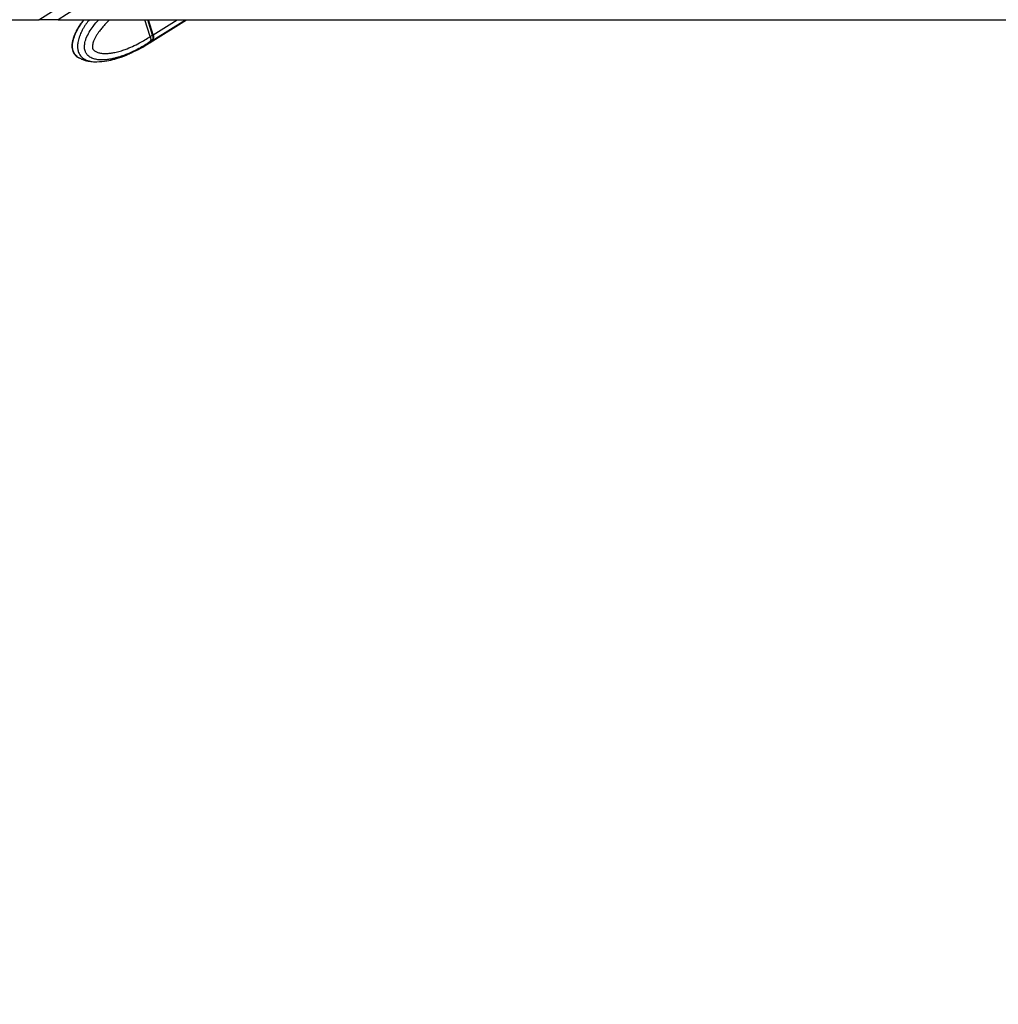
# Model space of a CAD drawing. Header units: millimetres. Extents: x 20 to 26059, y 28 to 17777.
# Tile 37 of 90: x 10004 to 10827, y 5940 to 6769. Entities that reach past the tile are written whole.
import ezdxf

# ---------------------------------------------------------------- set-up
doc = ezdxf.new("R2010")
doc.units = ezdxf.units.MM
doc.header["$LTSCALE"] = 2
doc.layers.add('COMPONENT_GEOMETRY', color=7, linetype='Continuous')
doc.styles.add('SLDTEXTSTYLE0', font='TXT', dxfattribs={"width": 0.75})
doc.dimstyles.new('SLDDIMSTYLE0', dxfattribs={"dimtxt": 150, "dimasz": 6.604, "dimexe": 0, "dimexo": 0.0625, "dimgap": 37.5, "dimtad": 0, "dimtih": 1, "dimtoh": 1, "dimdec": 0, "dimrnd": 1e-09, "dimzin": 12, "dimdsep": 46, "dimtxsty": 'SLDTEXTSTYLE0', "dimsah": 1, "dimcen": 0.09, "dimadec": 0, "dimazin": 3, "dimtfac": 1, "dimtdec": 0, "dimtofl": 0, "dimtmove": 0, "dimatfit": 3, "dimfxl": 1, "dimfrac": 2, "dimtolj": 1, "dimtzin": 12, "dimarcsym": 0})

# ---------------------------------------------------------------- blocks, each defined once
blk = doc.blocks.new('_D_3')
at = {"layer": 'COMPONENT_GEOMETRY', "color": 7}
for p, q in [((14292.54, 6769.07), (14292.54, 4771.58)), ((13992.43, 4741.11), (13946.73, 4741.11)), ((13946.73, 4741.11), (13946.73, 4502.98)), ((14592.64, 4741.11), (14638.35, 4741.11)), ((14638.35, 4741.11), (14638.35, 4502.98)), ((13946.73, 4502.98), (13992.43, 4502.98)), ((14638.35, 4502.98), (14592.64, 4502.98)), ((14292.54, 2281.06), (14292.54, 4278.55)), ((9299, 2281.06), (14298.89, 2281.06))]:
    blk.add_line(p, q, dxfattribs=at)
for points in [[(14292.54, 6769.07), (14291.52, 6762.46), (14293.55, 6762.46)], [(14292.54, 2281.06), (14293.55, 2287.67), (14291.52, 2287.67)]]:
    blk.add_solid(points, dxfattribs=at)
at = {"layer": 'COMPONENT_GEOMETRY', "color": 7, "char_height": 150, "attachment_point": 1, "style": 'SLDTEXTSTYLE0'}
for s, insert in [('7\'4.35"', (13992.43, 4696.34)), ('2244mm', (13883.37, 4471.91))]:
    blk.add_mtext(s, dxfattribs=dict(at, insert=insert))

msp = doc.modelspace()

# ---------------------------------------------------------------- linework, layer by layer
at = {"color": 8, "linetype": 'Continuous', "lineweight": 25}
for p, q in [((10019.57, 6769.07), (10069.65, 6800.55)), ((10115.51, 6756.1), (10111.45, 6769.07)), ((10115.66, 6751.94), (10143.06, 6769.07)), ((10116.06, 6756.45), (10136.25, 6769.07))]:
    msp.add_line(p, q, dxfattribs=at)
at = {"color": 7, "linetype": 'Continuous', "lineweight": 25}
for p, q in [((9345.79, 6769.07), (10019.57, 6769.07)), ((10035.96, 6769.07), (12489.23, 6769.07)), ((10113.48, 6754.84), (10109.02, 6769.07)), ((10115.66, 6756.28), (10111.66, 6769.07)), ((10116.06, 6756.45), (10112.11, 6769.07)), ((10113.28, 6749.81), (10144.09, 6769.07)), ((10113.48, 6754.83), (10115.51, 6756.1)), ((10110.7, 6748.19), (10112.81, 6749.51)), ((10113.19, 6750.4), (10113.06, 6750.31)), ((10115.13, 6751.61), (10113.19, 6750.4)), ((10113.48, 6754.84), (10113.48, 6754.83)), ((10095.42, 6740.13), (10094.35, 6739.77)), ((10102.37, 6743.49), (10098.34, 6741.55)), ((10053.78, 6736.8), (10053.49, 6736.97))]:
    msp.add_line(p, q, dxfattribs=at)
at = {"color": 7, "linetype": 'Continuous', "lineweight": 25, "flags": 128}
for points in [[(10115.66, 6756.28), (10115.66, 6756.27), (10115.66, 6756.24), (10115.63, 6756.19), (10115.58, 6756.15), (10115.51, 6756.1)], [(10113.04, 6749.66), (10114.12, 6750.4), (10115.66, 6751.94)]]:
    msp.add_lwpolyline(points, dxfattribs=at)
at = {"color": 7, "linetype": 'Continuous', "lineweight": 25}
msp.add_arc((10111.47, 6754.59), 4.96, 327.68813, 21.99579, dxfattribs=at)
at = {"color": 8, "linetype": 'Continuous', "lineweight": 25}
msp.add_arc((10105.7, 6756.14), 9.39, 302.17479, 321.63836, dxfattribs=at)
at = {"color": 7, "linetype": 'Continuous', "lineweight": 25}
for centre, major_axis, ratio, start_param, end_param in [((10111.33, 6756.13), (-3.14, 5.11), 0.636067, 3.371675, 4.334225), ((10101.36, 6768.01), (-11.38, 18.54), 0.63517, 3.14674, 3.372042)]:
    msp.add_ellipse(centre, major_axis=major_axis, ratio=ratio, start_param=start_param, end_param=end_param, dxfattribs=at)
for points, knots in [([(11972.29, 7987.57), (11881.04, 7930.01), (11629.85, 7771.57), (11057.82, 7411.68), (10503.57, 7063.1), (10109.5, 6815.31), (10035.96, 6769.07)], [0, 0, 0, 0, 0.141601, 0.389772, 0.886116, 1, 1, 1, 1]), ([(10035.96, 6769.07), (10034.52, 6769.07), (10031.59, 6769.07), (10027.78, 6769.07), (10024.54, 6769.07), (10022.24, 6769.07), (10020.6, 6769.07), (10019.92, 6769.07), (10019.57, 6769.07)], [0, 0, 0, 0, 0.182678, 0.37073, 0.547577, 0.730043, 0.864194, 1, 1, 1, 1]), ([(10057.59, 6769.07), (10056.79, 6768.09), (10055.09, 6766.02), (10052.77, 6762.56), (10050.72, 6758.83), (10049.26, 6755.33), (10048.28, 6752.24), (10047.65, 6749.55), (10047.45, 6746.95), (10047.65, 6744.47), (10048.27, 6742.34), (10049.25, 6740.49), (10050.48, 6739.09), (10051.88, 6737.85), (10052.9, 6737.27), (10053.47, 6736.95)], [0, 0, 0, 0, 0.114503, 0.242499, 0.359753, 0.470138, 0.547735, 0.615055, 0.681366, 0.742746, 0.8005, 0.848187, 0.900749, 0.945066, 1, 1, 1, 1]), ([(10103.33, 6743.94), (10103.44, 6744), (10105.96, 6745.26), (10108.39, 6746.76), (10110.7, 6748.19)], [0, 0, 0, 0, 0.044946, 1, 1, 1, 1]), ([(10113.48, 6754.83), (10113.57, 6754.53), (10113.75, 6753.92), (10113.86, 6753.03), (10113.86, 6752.19), (10113.73, 6751.48), (10113.51, 6750.89), (10113.32, 6750.57), (10113.2, 6750.41), (10113.19, 6750.4)], [0, 0, 0, 0, 0.172712, 0.350434, 0.523145, 0.70086, 0.842072, 0.985971, 1, 1, 1, 1]), ([(10068.55, 6733.63), (10071.35, 6733.8), (10076.44, 6734.12), (10082.46, 6735.55), (10086.46, 6736.73), (10088.76, 6737.5), (10091.01, 6738.31), (10092.79, 6738.99), (10094.08, 6739.56), (10094.38, 6739.69)], [0, 0, 0, 0, 0.310175, 0.564611, 0.691473, 0.779285, 0.837105, 0.962815, 1, 1, 1, 1]), ([(10095.42, 6740.13), (10095.75, 6740.29), (10096.4, 6740.6), (10097.39, 6741.1), (10098.02, 6741.41), (10098.3, 6741.54), (10098.34, 6741.55)], [0, 0, 0, 0, 0.320917, 0.642385, 0.950378, 1, 1, 1, 1]), ([(10102.37, 6743.49), (10102.49, 6743.55), (10102.72, 6743.67), (10102.98, 6743.79), (10103.19, 6743.88), (10103.32, 6743.94), (10103.37, 6743.95), (10103.35, 6743.94), (10103.3, 6743.92), (10103.29, 6743.91)], [0, 0, 0, 0, 0.150344, 0.305273, 0.455551, 0.60979, 0.767878, 0.930043, 1, 1, 1, 1]), ([(10055.2, 6736.18), (10054.79, 6736.32), (10054.31, 6736.48), (10053.85, 6736.76), (10053.78, 6736.8)], [0, 0, 0, 0, 0.850945, 1, 1, 1, 1]), ([(10053.81, 6736.87), (10054.58, 6736.47), (10056.93, 6735.23), (10060.16, 6734.31), (10062.48, 6734.15), (10063.15, 6734.11)], [0, 0, 0, 0, 0.257886, 0.783569, 1, 1, 1, 1])]:
    msp.add_open_spline(points, degree=3, knots=knots, dxfattribs=at)
at = {"color": 8, "linetype": 'Continuous', "lineweight": 25}
for points, knots in [([(10053.49, 6736.97), (10053.11, 6737.18), (10052.17, 6737.69), (10051, 6738.71), (10049.99, 6739.92), (10049.31, 6741.01), (10048.75, 6742.26), (10048.33, 6743.65), (10048.08, 6745.23), (10048.01, 6746.89), (10048.14, 6748.85), (10048.5, 6751.06), (10049.43, 6754.53), (10051.17, 6758.78), (10054.07, 6763.91), (10056.32, 6767.33), (10057.74, 6769.01), (10057.79, 6769.07)], [0, 0, 0, 0, 0.043119, 0.106935, 0.143408, 0.180644, 0.212596, 0.25025, 0.289216, 0.32916, 0.370084, 0.431591, 0.494468, 0.64374, 0.797197, 0.993012, 1, 1, 1, 1]), ([(10062.04, 6769.07), (10061.59, 6768.48), (10060.64, 6767.23), (10059.24, 6765.2), (10057.83, 6763.01), (10056.52, 6760.73), (10055.09, 6757.94), (10054.01, 6755.39), (10053.21, 6752.91), (10052.72, 6751.06), (10052.41, 6749.27), (10052.23, 6747.43), (10052.21, 6745.93), (10052.38, 6744.27), (10052.66, 6742.83), (10053.17, 6741.32), (10053.85, 6739.95), (10054.6, 6738.87), (10055.58, 6737.74), (10056.57, 6736.88), (10057.82, 6736.04), (10059.04, 6735.38), (10060.52, 6734.78), (10062.03, 6734.33), (10063.74, 6733.96), (10065.65, 6733.72), (10067.32, 6733.62), (10068.29, 6733.64), (10068.56, 6733.65)], [0, 0, 0, 0, 0.045442, 0.097942, 0.150536, 0.202176, 0.253985, 0.33298, 0.359524, 0.398379, 0.437709, 0.457126, 0.496627, 0.516831, 0.545828, 0.575669, 0.604665, 0.63439, 0.655731, 0.699168, 0.721235, 0.759096, 0.79726, 0.836099, 0.875084, 0.927185, 0.979457, 1, 1, 1, 1]), ([(10113.06, 6750.31), (10113.06, 6750.31), (10111.58, 6749.33), (10108.57, 6747.43), (10103.46, 6744.51), (10097.71, 6741.62), (10091.89, 6739.21), (10086.61, 6737.44), (10082.32, 6736.32), (10078.44, 6735.6), (10074.88, 6735.21), (10071.22, 6735.17), (10068.2, 6735.52), (10065.91, 6736.1), (10064.26, 6736.7), (10062.56, 6737.6), (10061.12, 6738.73), (10060.06, 6739.94), (10059.35, 6741.03), (10058.78, 6742.28), (10058.37, 6743.67), (10058.13, 6745.25), (10058.1, 6746.91), (10058.29, 6748.87), (10058.77, 6751.08), (10059.94, 6754.55), (10062.12, 6758.8), (10065.68, 6763.93), (10068.44, 6767.34), (10070.15, 6769.02), (10070.21, 6769.07)], [0, 0, 0, 0, 0.000001, 0.059804, 0.119698, 0.200438, 0.281453, 0.339424, 0.397562, 0.439555, 0.48168, 0.52717, 0.573083, 0.592822, 0.612673, 0.636411, 0.660684, 0.674557, 0.68872, 0.700873, 0.715195, 0.730016, 0.74521, 0.760776, 0.784171, 0.808087, 0.864864, 0.923234, 0.997714, 1, 1, 1, 1]), ([(10079.26, 6769.07), (10078.66, 6768.5), (10077.26, 6767.17), (10075.13, 6764.92), (10072.86, 6762.34), (10070.93, 6759.88), (10069.33, 6757.59), (10068.02, 6755.5), (10066.8, 6753.29), (10065.86, 6751.2), (10065.2, 6749.26), (10064.86, 6747.84), (10064.73, 6746.68), (10064.73, 6745.93), (10064.82, 6745.28), (10064.96, 6744.79), (10065.19, 6744.3), (10065.5, 6743.84), (10066.1, 6743.18), (10067.01, 6742.5), (10068.21, 6741.88), (10069.46, 6741.42), (10071.37, 6740.92), (10073.99, 6740.61), (10077.25, 6740.63), (10080.47, 6740.96), (10084.06, 6741.6), (10088.07, 6742.62), (10093.05, 6744.25), (10098.57, 6746.5), (10104.09, 6749.23), (10109.06, 6752.02), (10112, 6753.9), (10113.48, 6754.84)], [0, 0, 0, 0, 0.029019, 0.068213, 0.107638, 0.147178, 0.173906, 0.200712, 0.227883, 0.255283, 0.273057, 0.291126, 0.299428, 0.307892, 0.313411, 0.319117, 0.323808, 0.330766, 0.337894, 0.355054, 0.372693, 0.389891, 0.407198, 0.451003, 0.495304, 0.537798, 0.580439, 0.640458, 0.700664, 0.785291, 0.870218, 0.935058, 1, 1, 1, 1])]:
    msp.add_open_spline(points, degree=3, knots=knots, dxfattribs=at)

# ---------------------------------------------------------------- dimensions: what is measured, and where the dimension line sits
at = {"layer": 'COMPONENT_GEOMETRY', "color": 7}
dim = msp.add_linear_dim(base=(14292.54, 2281.06), p1=(15999.75, 6769.07), p2=(9296.46, 2281.06), angle=90, dimstyle='SLDDIMSTYLE0', dxfattribs=at)
dim.commit()
dim.dimension.update_dxf_attribs({"geometry": '_D_3', "text_midpoint": (14292.54, 4525.06), "dimtype": 160})

doc.saveas('drawing.dxf')
